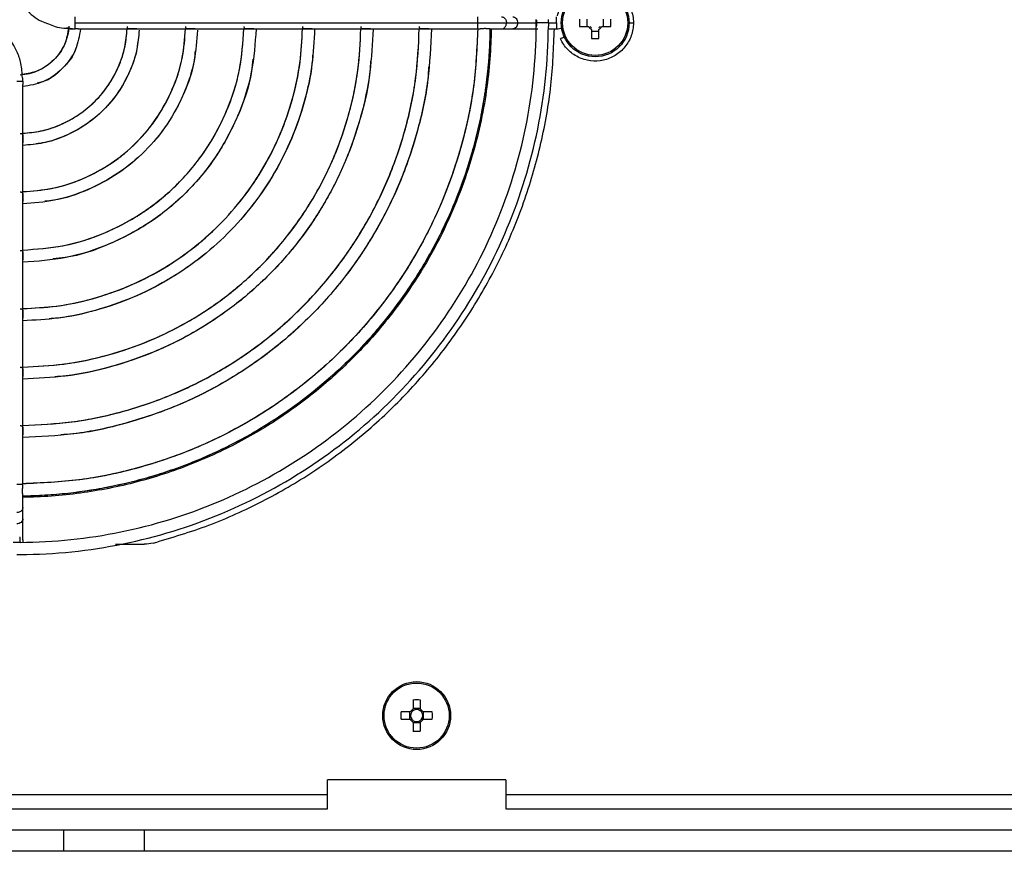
# Model space of a CAD drawing. Header units: millimetres. Extents: x 155473 to 158085, y 111018 to 114514.
# Tile 3 of 181: x 156878 to 157016, y 111713 to 111829. Entities that reach past the tile are written whole.
import ezdxf

# ---------------------------------------------------------------- set-up
doc = ezdxf.new("R2010")
doc.units = ezdxf.units.MM

msp = doc.modelspace()

# ---------------------------------------------------------------- linework, layer by layer
at = {"color": 7, "linetype": 'Continuous', "lineweight": 25}
for p, q in [((156885.89, 111828.86), (156942.29, 111828.86)), ((156946.28, 111828.86), (156947.85, 111828.86)), ((156950.46, 111828.86), (156950.48, 111828.86)), ((156952.15, 111828.86), (156953.31, 111828.86)), ((156957.56, 111829.37), (156957.56, 111828.34)), ((156959.86, 111828.34), (156959.86, 111829.37)), ((156885.18, 111828.05), (156884.68, 111828.16)), ((156886.32, 111828.01), (156894.52, 111828.01)), ((156894.52, 111828.01), (156902.71, 111828.01)), ((156902.71, 111828.01), (156910.89, 111828.01)), ((156910.89, 111828.01), (156919.07, 111828.01)), ((156919.07, 111828.01), (156927.25, 111828.01)), ((156927.25, 111828.01), (156935.43, 111828.01)), ((156935.43, 111828.01), (156942.29, 111828.01)), ((156942.29, 111828.01), (156942.6, 111828.01)), ((156944.19, 111828.01), (156944.33, 111828.01)), ((156944.33, 111828.01), (156944.86, 111828.01)), ((156944.86, 111828.01), (156945.59, 111828.01)), ((156945.59, 111828.01), (156947.16, 111828.01)), ((156947.16, 111828.01), (156950.66, 111828.01)), ((156952.14, 111828.01), (156953.31, 111828.01)), ((156956.52, 111828.34), (156957.81, 111828.34)), ((156958.2, 111827.95), (156958.2, 111826.67)), ((156958.2, 111827.7), (156959.23, 111827.7)), ((156959.23, 111826.67), (156959.23, 111827.95)), ((156959.61, 111828.34), (156960.9, 111828.34)), ((156878.56, 111812.05), (156878.56, 111820.25)), ((156878.56, 111803.86), (156878.56, 111812.05)), ((156878.56, 111795.68), (156878.56, 111803.86)), ((156878.56, 111787.5), (156878.56, 111795.68)), ((156878.56, 111779.32), (156878.56, 111787.5)), ((156878.56, 111771.15), (156878.56, 111779.32)), ((156878.56, 111764.28), (156878.56, 111771.15)), ((156878.56, 111762.41), (156878.56, 111762.63)), ((156878.56, 111762.25), (156878.56, 111762.41)), ((156878.56, 111762.11), (156878.56, 111762.25)), ((156878.56, 111760.98), (156878.56, 111762.11)), ((156878.56, 111759.41), (156878.56, 111760.98)), ((156878.56, 111756.48), (156878.56, 111759.41)), ((156878.09, 111756.86), (156878.21, 111756.86)), ((156878.21, 111756.09), (156878.21, 111756.86)), ((156878.56, 111756.47), (156878.56, 111756.11)), ((156891.55, 111755.86), (156895.55, 111755.86)), ((156933.2, 111734.05), (156933.2, 111732.76)), ((156934.23, 111732.76), (156934.23, 111734.05)), ((156932.81, 111732.37), (156931.52, 111732.37)), ((156932.73, 111732.37), (156932.73, 111731.34)), ((156934.23, 111732.84), (156933.2, 111732.84)), ((156935.9, 111732.37), (156934.61, 111732.37)), ((156934.69, 111731.34), (156934.69, 111732.37)), ((156931.52, 111731.34), (156932.81, 111731.34)), ((156933.2, 111730.95), (156933.2, 111729.67)), ((156933.2, 111730.87), (156934.23, 111730.87)), ((156934.23, 111729.67), (156934.23, 111730.95)), ((156934.61, 111731.34), (156935.9, 111731.34)), ((156946.21, 111722.86), (156921.21, 111722.86)), ((156921.21, 111720.76), (156921.21, 111722.86)), ((156946.21, 111722.86), (156946.21, 111720.76)), ((156921.21, 111720.76), (156779.71, 111720.76)), ((157049.21, 111720.76), (156946.21, 111720.76)), ((156779.71, 111718.81), (156921.21, 111718.81)), ((156946.21, 111718.81), (157049.21, 111718.81)), ((156872.59, 111715.86), (156884.31, 111715.86)), ((156884.31, 111712.86), (156884.31, 111715.86)), ((156895.59, 111712.86), (156895.59, 111715.86)), ((156895.59, 111715.86), (157099.84, 111715.86)), ((156884.31, 111712.86), (156872.59, 111712.86)), ((157099.84, 111712.86), (156895.59, 111712.86))]:
    msp.add_line(p, q, dxfattribs=at)
for centre, radius in [((156958.71, 111828.86), 4.75), ((156958.71, 111828.86), 4.56), ((156933.71, 111731.86), 4.75), ((156933.71, 111731.86), 4.56)]:
    msp.add_circle(centre, radius, dxfattribs=at)
for centre, radius, start, end in [((156974.12, 111828.86), 17.61, 178.3239, 181.6761), ((156943.3, 111828.86), 17.61, 358.3239, 1.6761), ((156958.71, 111828.86), 1.04, 209.7494, 240.2506), ((156958.71, 111828.86), 0.875, 216.0664, 233.9336), ((156958.71, 111828.86), 1.04, 299.7494, 330.2506), ((156958.71, 111828.86), 0.875, 306.0664, 323.9336), ((156958.71, 111844.27), 17.61, 268.3239, 271.6761), ((156933.71, 111716.44), 17.61, 88.3239, 91.6761), ((156949.12, 111731.86), 17.61, 178.3239, 181.6761), ((156933.71, 111731.86), 1.04, 119.7494, 150.2506), ((156933.71, 111731.86), 0.851, 142.7589, 217.2411), ((156933.71, 111731.86), 0.851, 127.2411, 142.7589), ((156933.71, 111731.86), 0.851, 52.7589, 127.2411), ((156933.71, 111731.86), 1.04, 29.7494, 60.2506), ((156933.71, 111731.86), 0.851, 37.2411, 52.7589), ((156933.71, 111731.86), 0.851, 322.7589, 37.2411), ((156918.3, 111731.86), 17.61, 358.3239, 1.6761), ((156933.71, 111731.86), 1.04, 209.7494, 240.2506), ((156933.71, 111731.86), 0.851, 217.2411, 232.7589), ((156933.71, 111731.86), 0.851, 232.7589, 307.2411), ((156933.71, 111731.86), 1.04, 299.7494, 330.2506), ((156933.71, 111731.86), 0.851, 307.2411, 322.7589), ((156933.71, 111747.27), 17.61, 268.3239, 271.6761)]:
    msp.add_arc(centre, radius, start, end, dxfattribs=at)
for points, knots in [([(156876.92, 111836.54), (156876.96, 111835.87), (156877.03, 111834.6), (156877.71, 111832.61), (156878.97, 111830.63), (156880.62, 111829.25), (156881.82, 111828.83), (156882.15, 111828.72)], [0, 0, 0, 0, 0.199525, 0.377271, 0.622704, 0.894615, 1, 1, 1, 1]), ([(156953.45, 111829.83), (156953.57, 111830.48), (156953.82, 111831.1), (156954.51, 111832.23), (156954.96, 111832.72), (156956.01, 111833.52), (156956.61, 111833.82), (156957.88, 111834.18), (156958.55, 111834.24), (156959.86, 111834.12), (156960.51, 111833.94), (156961.69, 111833.35), (156962.22, 111832.95), (156963.11, 111831.97), (156963.46, 111831.4), (156963.94, 111830.17), (156964.06, 111829.52), (156964.06, 111828.86)], [0, 0, 0, 0, 0.125, 0.125, 0.25, 0.25, 0.375, 0.375, 0.5, 0.5, 0.625, 0.625, 0.75, 0.75, 0.875, 0.875, 1, 1, 1, 1]), ([(156878.51, 111821.18), (156878.47, 111821.84), (156878.4, 111823.11), (156877.72, 111825.1), (156876.46, 111827.08), (156874.81, 111828.47), (156873.61, 111828.88), (156873.28, 111829)], [0, 0, 0, 0, 0.199525, 0.377271, 0.622704, 0.894615, 1, 1, 1, 1]), ([(156882.15, 111828.72), (156882.46, 111828.58), (156883.53, 111828.12), (156884.7, 111828.08), (156885.52, 111828.05)], [0, 0, 0, 0, 0.294877, 1, 1, 1, 1]), ([(156885.89, 111828.02), (156885.89, 111828.05), (156885.89, 111828.2), (156885.89, 111828.46), (156885.89, 111828.65), (156885.89, 111828.76), (156885.89, 111828.86)], [0, 0, 0, 0, 0.5, 0.75, 0.75, 1, 1, 1, 1]), ([(156942.29, 111828.86), (156942.29, 111828.94), (156942.29, 111829.11), (156942.29, 111829.35), (156942.29, 111829.54), (156942.29, 111829.66), (156942.29, 111829.71), (156942.29, 111829.7), (156942.29, 111829.7)], [0, 0, 0, 0, 0.192196, 0.384392, 0.576588, 0.768784, 0.96098, 1, 1, 1, 1]), ([(156942.29, 111828.86), (156943.06, 111828.86), (156943.84, 111828.86), (156945.23, 111828.86), (156945.83, 111828.86), (156946.28, 111828.86)], [0, 0, 0, 0, 0.5, 0.5, 1, 1, 1, 1]), ([(156942.29, 111828.01), (156942.29, 111828.01), (156942.29, 111828), (156942.29, 111828.05), (156942.29, 111828.18), (156942.29, 111828.37), (156942.29, 111828.6), (156942.29, 111828.77), (156942.29, 111828.86)], [0, 0, 0, 0, 0.03902, 0.231216, 0.423412, 0.615608, 0.807804, 1, 1, 1, 1]), ([(156945.59, 111829.71), (156945.65, 111829.7), (156945.77, 111829.69), (156945.94, 111829.6), (156946.08, 111829.46), (156946.2, 111829.29), (156946.27, 111829.08), (156946.28, 111828.93), (156946.28, 111828.86)], [0, 0, 0, 0, 0.165065, 0.332052, 0.499039, 0.666026, 0.833013, 1, 1, 1, 1]), ([(156945.59, 111828.01), (156945.65, 111828.01), (156945.77, 111828.02), (156945.94, 111828.11), (156946.08, 111828.25), (156946.2, 111828.43), (156946.27, 111828.63), (156946.28, 111828.78), (156946.28, 111828.86)], [0, 0, 0, 0, 0.165065, 0.332052, 0.499039, 0.666026, 0.833013, 1, 1, 1, 1]), ([(156947.16, 111829.71), (156947.34, 111829.71), (156947.52, 111829.61), (156947.78, 111829.3), (156947.85, 111829.08), (156947.85, 111828.86)], [0, 0, 0, 0, 0.5, 0.5, 1, 1, 1, 1]), ([(156947.85, 111828.86), (156947.85, 111828.63), (156947.78, 111828.41), (156947.52, 111828.1), (156947.34, 111828.01), (156947.16, 111828.01)], [0, 0, 0, 0, 0.5, 0.5, 1, 1, 1, 1]), ([(156947.85, 111828.86), (156948.15, 111828.86), (156948.54, 111828.86), (156949.45, 111828.86), (156949.96, 111828.86), (156950.46, 111828.86)], [0, 0, 0, 0, 0.5, 0.5, 1, 1, 1, 1]), ([(156950.46, 111829.27), (156950.47, 111829.24), (156950.47, 111829.19), (156950.47, 111829.11), (156950.48, 111829.03), (156950.48, 111828.94), (156950.48, 111828.88), (156950.48, 111828.86)], [0, 0, 0, 0, 0.203026, 0.402473, 0.600391, 0.798874, 1, 1, 1, 1]), ([(156950.48, 111828.86), (156950.48, 111828.83), (156950.48, 111828.77), (156950.48, 111828.69), (156950.47, 111828.6), (156950.47, 111828.52), (156950.47, 111828.47), (156950.46, 111828.45)], [0, 0, 0, 0, 0.201126, 0.399609, 0.597527, 0.796974, 1, 1, 1, 1]), ([(156952.15, 111828.86), (156952.12, 111828.86), (156952.01, 111828.86), (156951.71, 111828.86), (156951.51, 111828.86), (156951.12, 111828.86), (156950.92, 111828.86), (156950.62, 111828.86), (156950.51, 111828.86), (156950.48, 111828.86)], [0, 0, 0, 0, 0.25, 0.25, 0.5, 0.5, 0.75, 0.75, 1, 1, 1, 1]), ([(156952.15, 111828.86), (156952.15, 111828.88), (156952.15, 111828.94), (156952.15, 111829.03), (156952.16, 111829.12), (156952.16, 111829.23), (156952.16, 111829.3), (156952.16, 111829.34)], [0, 0, 0, 0, 0.166333, 0.332473, 0.500149, 0.750171, 1, 1, 1, 1]), ([(156952.15, 111828.86), (156952.15, 111828.83), (156952.15, 111828.78), (156952.15, 111828.7), (156952.16, 111828.59), (156952.16, 111828.48), (156952.16, 111828.4), (156952.16, 111828.37)], [0, 0, 0, 0, 0.12749, 0.294196, 0.500114, 0.788267, 1, 1, 1, 1]), ([(156953.31, 111828.86), (156953.31, 111829.08), (156953.31, 111829.3), (156953.31, 111829.61), (156953.31, 111829.71), (156953.31, 111829.71)], [0, 0, 0, 0, 0.5, 0.5, 1, 1, 1, 1]), ([(156953.31, 111828.86), (156953.31, 111828.63), (156953.31, 111828.41), (156953.31, 111828.1), (156953.31, 111828.01), (156953.31, 111828.01)], [0, 0, 0, 0, 0.5, 0.5, 1, 1, 1, 1]), ([(156964.06, 111828.86), (156964.06, 111828.25), (156963.96, 111827.65), (156963.56, 111826.51), (156963.26, 111825.97), (156962.5, 111825.03), (156962.04, 111824.62), (156961.01, 111823.99), (156960.45, 111823.76), (156959.26, 111823.5), (156958.65, 111823.47), (156957.45, 111823.62), (156956.87, 111823.8), (156955.78, 111824.34), (156955.29, 111824.7), (156954.45, 111825.57), (156954.1, 111826.08), (156953.85, 111826.63)], [0, 0, 0, 0, 0.125, 0.125, 0.25, 0.25, 0.375, 0.375, 0.5, 0.5, 0.625, 0.625, 0.75, 0.75, 0.875, 0.875, 1, 1, 1, 1]), ([(156963.46, 111828.86), (156963.63, 111828.86), (156963.79, 111828.86), (156964.01, 111828.86), (156964.06, 111828.86), (156964.06, 111828.86)], [0, 0, 0, 0, 0.5, 0.5, 1, 1, 1, 1]), ([(156885.03, 111828.41), (156884.97, 111827.52), (156884.76, 111826.65), (156884.03, 111825.04), (156883.52, 111824.3), (156882.27, 111823.05), (156881.53, 111822.54), (156879.92, 111821.81), (156879.05, 111821.6), (156878.17, 111821.54)], [0, 0, 0, 0, 0.25, 0.25, 0.5, 0.5, 0.75, 0.75, 1, 1, 1, 1]), ([(156878.2, 111754.41), (156883.03, 111754.44), (156887.86, 111754.94), (156897.33, 111756.87), (156901.97, 111758.3), (156910.89, 111762.03), (156915.16, 111764.33), (156923.19, 111769.71), (156926.94, 111772.79), (156933.78, 111779.63), (156936.86, 111783.38), (156942.24, 111791.41), (156944.54, 111795.68), (156948.27, 111804.6), (156949.7, 111809.24), (156951.63, 111818.71), (156952.13, 111823.54), (156952.16, 111828.37)], [0, 0, 0, 0, 0.125, 0.125, 0.25, 0.25, 0.375, 0.375, 0.5, 0.5, 0.625, 0.625, 0.75, 0.75, 0.875, 0.875, 1, 1, 1, 1]), ([(156878.21, 111756.11), (156882.94, 111756.14), (156887.65, 111756.63), (156896.9, 111758.52), (156901.44, 111759.92), (156910.14, 111763.56), (156914.32, 111765.81), (156922.16, 111771.07), (156925.83, 111774.08), (156932.5, 111780.76), (156935.51, 111784.42), (156940.77, 111792.26), (156943.02, 111796.44), (156946.66, 111805.15), (156948.05, 111809.69), (156949.94, 111818.94), (156950.43, 111823.65), (156950.46, 111828.37)], [0, 0, 0, 0, 0.125, 0.125, 0.25, 0.25, 0.375, 0.375, 0.5, 0.5, 0.625, 0.625, 0.75, 0.75, 0.875, 0.875, 1, 1, 1, 1]), ([(156884.96, 111828.21), (156884.84, 111827.42), (156884.58, 111825.73), (156883, 111823.57), (156880.87, 111822.01), (156879.21, 111821.75), (156878.46, 111821.63)], [0, 0, 0, 0, 0.235316, 0.505288, 0.775261, 1, 1, 1, 1]), ([(156943.98, 111828.09), (156943.97, 111827.82), (156943.97, 111827.29), (156943.94, 111826.49), (156943.91, 111825.68), (156943.87, 111824.88), (156943.81, 111824.08), (156943.75, 111823.29), (156943.68, 111822.49), (156943.6, 111821.69), (156943.51, 111820.9), (156943.41, 111820.11), (156943.29, 111819.31), (156943.17, 111818.52), (156943.04, 111817.73), (156942.91, 111816.94), (156942.76, 111816.15), (156942.44, 111814.58), (156941.89, 111812.24), (156941.01, 111809.15), (156939.99, 111806.12), (156938.43, 111802.14), (156936.11, 111797.31), (156932.79, 111791.82), (156928.96, 111786.68), (156924.65, 111781.92), (156919.9, 111777.61), (156914.75, 111773.78), (156909.26, 111770.46), (156904.43, 111768.15), (156900.45, 111766.58), (156897.42, 111765.56), (156894.33, 111764.68), (156891.73, 111764.07), (156889.63, 111763.66), (156888.05, 111763.39), (156886.47, 111763.16), (156884.88, 111762.97), (156883.28, 111762.81), (156881.69, 111762.7), (156880.09, 111762.62), (156879.02, 111762.6), (156878.48, 111762.59)], [0, 0, 0, 0, 0.0078339, 0.0156599, 0.023479, 0.0312924, 0.0391013, 0.0469068, 0.0547101, 0.0625122, 0.0703144, 0.0781178, 0.0859235, 0.0937327, 0.1015465, 0.1093661, 0.1171926, 0.1250271, 0.1563157, 0.1875323, 0.2187502, 0.2500429, 0.3125297, 0.375022, 0.4375089, 0.5000011, 0.562488, 0.6249803, 0.6874671, 0.7499594, 0.781248, 0.8124646, 0.8436825, 0.8749751, 0.8906347, 0.906267, 0.9218811, 0.9374862, 0.9530915, 0.9687061, 0.9843392, 1, 1, 1, 1]), ([(156943.98, 111828.06), (156943.93, 111823.79), (156943.47, 111819.52), (156941.72, 111811.16), (156940.45, 111807.06), (156937.13, 111799.19), (156935.09, 111795.42), (156930.32, 111788.33), (156927.6, 111785.01), (156921.56, 111778.97), (156918.24, 111776.25), (156911.16, 111771.48), (156907.38, 111769.44), (156899.51, 111766.12), (156895.41, 111764.85), (156887.05, 111763.11), (156882.78, 111762.64), (156878.51, 111762.59)], [0, 0, 0, 0, 0.125, 0.125, 0.25, 0.25, 0.375, 0.375, 0.5, 0.5, 0.625, 0.625, 0.75, 0.75, 0.875, 0.875, 1, 1, 1, 1]), ([(156944.15, 111828.06), (156944.12, 111825.3), (156943.91, 111822.38), (156943.02, 111816.23), (156942.33, 111813), (156940.3, 111806.29), (156938.97, 111802.81), (156935.47, 111795.77), (156933.31, 111792.21), (156929.36, 111787), (156927.93, 111785.28), (156924.82, 111781.94), (156923.14, 111780.31), (156919.54, 111777.17), (156917.62, 111775.67), (156913.55, 111772.85), (156911.4, 111771.53), (156906.9, 111769.11), (156904.54, 111768.01), (156899.66, 111766.09), (156897.14, 111765.26), (156891.96, 111763.9), (156889.31, 111763.38), (156883.95, 111762.65), (156881.23, 111762.45), (156878.52, 111762.42)], [0, 0, 0, 0, 0.125, 0.125, 0.25, 0.25, 0.375, 0.375, 0.5, 0.5, 0.5625, 0.5625, 0.625, 0.625, 0.6875, 0.6875, 0.75, 0.75, 0.8125, 0.8125, 0.875, 0.875, 0.9375, 0.9375, 1, 1, 1, 1]), ([(156942.26, 111828.02), (156942.14, 111825.35), (156941.89, 111819.89), (156940.16, 111811.79), (156937.45, 111803.85), (156933.71, 111796.34), (156929.04, 111789.37), (156923.5, 111783.07), (156917.2, 111777.53), (156910.23, 111772.86), (156902.72, 111769.12), (156894.79, 111766.41), (156886.68, 111764.68), (156881.22, 111764.43), (156878.55, 111764.31)], [0, 0, 0, 0, 0.080392, 0.164318, 0.248243, 0.332169, 0.416094, 0.50002, 0.583946, 0.667871, 0.751797, 0.835722, 0.919648, 1, 1, 1, 1]), ([(156942.26, 111828.02), (156942.14, 111825.39), (156941.9, 111819.96), (156940.19, 111811.88), (156937.48, 111803.92), (156933.74, 111796.38), (156929.06, 111789.39), (156923.51, 111783.06), (156917.18, 111777.51), (156910.19, 111772.83), (156902.65, 111769.09), (156894.69, 111766.38), (156886.61, 111764.67), (156881.18, 111764.43), (156878.55, 111764.32)], [0, 0, 0, 0, 0.079205, 0.163368, 0.247531, 0.331694, 0.415857, 0.50002, 0.584183, 0.668346, 0.752509, 0.836672, 0.920835, 1, 1, 1, 1]), ([(156878.56, 111780.67), (156880.52, 111780.76), (156884.55, 111780.96), (156890.54, 111782.25), (156896.44, 111784.28), (156902.03, 111787.06), (156907.21, 111790.55), (156911.9, 111794.67), (156916.03, 111799.36), (156919.51, 111804.54), (156922.3, 111810.13), (156924.32, 111816.03), (156925.61, 111822.02), (156925.81, 111826.05), (156925.9, 111828.01)], [0, 0, 0, 0, 0.079179, 0.163343, 0.247507, 0.331672, 0.415836, 0.5, 0.584164, 0.668328, 0.752493, 0.836657, 0.920821, 1, 1, 1, 1]), ([(156927.6, 111828.01), (156927.5, 111825.98), (156927.31, 111821.8), (156925.97, 111815.59), (156923.87, 111809.48), (156920.98, 111803.69), (156917.38, 111798.32), (156913.11, 111793.46), (156908.25, 111789.19), (156902.88, 111785.59), (156897.09, 111782.7), (156890.98, 111780.6), (156884.77, 111779.27), (156880.59, 111779.07), (156878.56, 111778.97)], [0, 0, 0, 0, 0.079324, 0.163459, 0.247594, 0.331729, 0.415865, 0.5, 0.584135, 0.668271, 0.752406, 0.836541, 0.920676, 1, 1, 1, 1]), ([(156878.56, 111772.49), (156880.87, 111772.6), (156885.62, 111772.82), (156892.66, 111774.33), (156899.58, 111776.7), (156906.13, 111779.96), (156912.21, 111784.04), (156917.7, 111788.87), (156922.53, 111794.37), (156926.61, 111800.44), (156929.87, 111806.99), (156932.24, 111813.91), (156933.75, 111820.95), (156933.97, 111825.7), (156934.08, 111828.01)], [0, 0, 0, 0, 0.079793, 0.163835, 0.247876, 0.331917, 0.415959, 0.5, 0.584041, 0.668083, 0.752124, 0.836165, 0.920207, 1, 1, 1, 1]), ([(156935.78, 111828.01), (156935.67, 111825.62), (156935.44, 111820.73), (156933.89, 111813.47), (156931.45, 111806.34), (156928.09, 111799.59), (156923.88, 111793.33), (156918.91, 111787.66), (156913.24, 111782.69), (156906.98, 111778.49), (156900.23, 111775.12), (156893.1, 111772.68), (156885.84, 111771.13), (156880.95, 111770.9), (156878.56, 111770.79)], [0, 0, 0, 0, 0.079899, 0.163919, 0.247939, 0.33196, 0.41598, 0.5, 0.58402, 0.66804, 0.752061, 0.836081, 0.920101, 1, 1, 1, 1]), ([(156878.56, 111788.85), (156880.16, 111788.93), (156883.48, 111789.09), (156888.42, 111790.17), (156893.3, 111791.85), (156897.93, 111794.17), (156902.22, 111797.05), (156906.11, 111800.47), (156909.52, 111804.35), (156912.4, 111808.64), (156914.72, 111813.27), (156916.4, 111818.15), (156917.48, 111823.09), (156917.64, 111826.41), (156917.72, 111828.01)], [0, 0, 0, 0, 0.078306, 0.162645, 0.246984, 0.331322, 0.415661, 0.5, 0.584339, 0.668678, 0.753016, 0.837355, 0.921694, 1, 1, 1, 1]), ([(156919.42, 111828.01), (156919.34, 111826.34), (156919.17, 111822.87), (156918.05, 111817.71), (156916.29, 111812.62), (156913.88, 111807.79), (156910.87, 111803.31), (156907.31, 111799.26), (156903.26, 111795.7), (156898.78, 111792.69), (156893.96, 111790.28), (156888.86, 111788.52), (156883.7, 111787.4), (156880.24, 111787.23), (156878.56, 111787.15)], [0, 0, 0, 0, 0.078516, 0.162813, 0.24711, 0.331407, 0.415703, 0.5, 0.584297, 0.668593, 0.75289, 0.837187, 0.921484, 1, 1, 1, 1]), ([(156878.56, 111797.04), (156880.48, 111797.18), (156884.45, 111797.46), (156890.21, 111799.35), (156895.63, 111802.26), (156900.38, 111806.19), (156904.31, 111810.94), (156907.22, 111816.36), (156909.11, 111822.12), (156909.39, 111826.09), (156909.53, 111828.01)], [0, 0, 0, 0, 0.119249, 0.246166, 0.373083, 0.5, 0.626917, 0.753834, 0.880751, 1, 1, 1, 1]), ([(156911.23, 111828.01), (156911.09, 111825.98), (156910.79, 111821.79), (156908.8, 111815.71), (156905.73, 111809.99), (156901.59, 111804.98), (156896.58, 111800.84), (156890.86, 111797.77), (156884.78, 111795.78), (156880.6, 111795.48), (156878.56, 111795.34)], [0, 0, 0, 0, 0.1195504, 0.2463669, 0.3731835, 0.5, 0.6268165, 0.7536331, 0.8804496, 1, 1, 1, 1]), ([(156878.56, 111805.22), (156879.95, 111805.33), (156882.84, 111805.55), (156887.06, 111806.95), (156891.05, 111809.11), (156894.56, 111812.01), (156897.46, 111815.52), (156899.62, 111819.51), (156901.02, 111823.73), (156901.24, 111826.62), (156901.35, 111828.01)], [0, 0, 0, 0, 0.117164, 0.244776, 0.372388, 0.5, 0.627612, 0.755224, 0.882836, 1, 1, 1, 1]), ([(156878.56, 111813.4), (156879.41, 111813.48), (156881.23, 111813.64), (156883.91, 111814.55), (156886.48, 111815.95), (156888.74, 111817.83), (156890.62, 111820.09), (156892.02, 111822.66), (156892.93, 111825.34), (156893.09, 111827.16), (156893.17, 111828.01)], [0, 0, 0, 0, 0.112705, 0.241804, 0.370902, 0.5, 0.629098, 0.758196, 0.887295, 1, 1, 1, 1]), ([(156886.64, 111828.01), (156886.48, 111827.04), (156886.14, 111824.98), (156884.22, 111822.35), (156881.59, 111820.43), (156879.53, 111820.09), (156878.56, 111819.93)], [0, 0, 0, 0, 0.234727, 0.5, 0.765273, 1, 1, 1, 1]), ([(156878.56, 111772.5), (156880.83, 111772.6), (156885.55, 111772.81), (156892.57, 111774.3), (156899.51, 111776.67), (156906.09, 111779.93), (156912.19, 111784.02), (156917.71, 111788.86), (156922.55, 111794.38), (156926.64, 111800.48), (156929.91, 111807.06), (156932.27, 111814), (156933.77, 111821.02), (156933.97, 111825.74), (156934.08, 111828.01)], [0, 0, 0, 0, 0.078408, 0.162727, 0.247045, 0.331363, 0.415682, 0.5, 0.584318, 0.668637, 0.752955, 0.837273, 0.921592, 1, 1, 1, 1]), ([(156878.56, 111780.67), (156880.48, 111780.76), (156884.48, 111780.94), (156890.45, 111782.22), (156896.38, 111784.24), (156901.99, 111787.04), (156907.2, 111790.53), (156911.91, 111794.66), (156916.04, 111799.37), (156919.53, 111804.58), (156922.33, 111810.19), (156924.35, 111816.12), (156925.63, 111822.09), (156925.81, 111826.09), (156925.9, 111828.01)], [0, 0, 0, 0, 0.077553, 0.162043, 0.246532, 0.331021, 0.415511, 0.5, 0.584489, 0.668979, 0.753468, 0.837957, 0.922447, 1, 1, 1, 1]), ([(156878.56, 111788.85), (156880.12, 111788.93), (156883.41, 111789.08), (156888.33, 111790.14), (156893.24, 111791.82), (156897.89, 111794.14), (156902.2, 111797.03), (156906.11, 111800.46), (156909.54, 111804.37), (156912.43, 111808.68), (156914.75, 111813.33), (156916.43, 111818.25), (156917.49, 111823.17), (156917.65, 111826.45), (156917.72, 111828.01)], [0, 0, 0, 0, 0.076339, 0.161071, 0.245804, 0.330536, 0.415268, 0.5, 0.584732, 0.669464, 0.754196, 0.838929, 0.923661, 1, 1, 1, 1]), ([(156878.56, 111797.05), (156880.45, 111797.18), (156884.39, 111797.45), (156890.14, 111799.31), (156895.6, 111802.24), (156900.39, 111806.18), (156904.33, 111810.97), (156907.26, 111816.43), (156909.12, 111822.18), (156909.39, 111826.12), (156909.52, 111828.01)], [0, 0, 0, 0, 0.117001, 0.244667, 0.372334, 0.5, 0.627666, 0.755333, 0.882999, 1, 1, 1, 1]), ([(156878.56, 111813.41), (156879.38, 111813.48), (156881.18, 111813.62), (156883.84, 111814.52), (156886.45, 111815.93), (156888.75, 111817.82), (156890.64, 111820.12), (156892.05, 111822.73), (156892.95, 111825.39), (156893.09, 111827.19), (156893.16, 111828.01)], [0, 0, 0, 0, 0.10791, 0.238607, 0.369303, 0.5, 0.630697, 0.761393, 0.89209, 1, 1, 1, 1]), ([(156878.56, 111805.23), (156879.91, 111805.33), (156882.78, 111805.53), (156886.99, 111806.92), (156891.03, 111809.08), (156894.57, 111812), (156897.49, 111815.54), (156899.66, 111819.58), (156901.04, 111823.79), (156901.25, 111826.66), (156901.34, 111828.01)], [0, 0, 0, 0, 0.114102, 0.242735, 0.371367, 0.5, 0.628633, 0.757265, 0.885898, 1, 1, 1, 1]), ([(156903.03, 111827.83), (156902.92, 111826.4), (156902.69, 111823.34), (156901.2, 111818.86), (156898.89, 111814.57), (156895.77, 111810.8), (156892, 111807.68), (156887.71, 111805.37), (156883.17, 111803.87), (156880.06, 111803.63), (156878.56, 111803.52)], [0, 0, 0, 0, 0.11369, 0.2417, 0.36971, 0.49772, 0.62573, 0.75374, 0.88175, 1, 1, 1, 1]), ([(156894.85, 111827.83), (156894.77, 111826.93), (156894.6, 111824.95), (156893.6, 111822.01), (156892.04, 111819.14), (156889.95, 111816.62), (156887.43, 111814.53), (156884.56, 111812.97), (156881.57, 111811.96), (156879.52, 111811.78), (156878.56, 111811.7)], [0, 0, 0, 0, 0.107864, 0.23742, 0.366977, 0.496534, 0.62609, 0.755647, 0.885204, 1, 1, 1, 1]), ([(156885.18, 111828.05), (156885.19, 111828.04), (156885.23, 111828.03), (156885.29, 111828.02), (156885.35, 111828.02), (156885.42, 111828.01), (156885.53, 111828.01), (156885.69, 111828.02), (156885.82, 111828.02), (156885.89, 111828.02)], [0, 0, 0, 0, 0.101266, 0.200723, 0.299693, 0.399357, 0.500773, 0.751589, 1, 1, 1, 1]), ([(156886.32, 111828.01), (156886.29, 111828.01), (156886.2, 111828.01), (156886.05, 111828.02), (156885.94, 111828.02), (156885.89, 111828.02)], [0, 0, 0, 0, 0.232213, 0.716922, 1, 1, 1, 1]), ([(156894.52, 111828.01), (156894.48, 111828.01), (156894.38, 111828.01), (156894.22, 111828.02), (156894.06, 111828.02), (156893.89, 111828.02), (156893.7, 111828.01), (156893.53, 111828), (156893.4, 111828.01), (156893.3, 111828.05), (156893.24, 111828.12), (156893.21, 111828.23), (156893.21, 111828.32), (156893.21, 111828.37)], [0, 0, 0, 0, 0.070444, 0.18514, 0.256184, 0.322249, 0.442181, 0.54762, 0.628269, 0.723094, 0.814049, 0.90549, 1, 1, 1, 1]), ([(156896.82, 111756.02), (156899.44, 111756.8), (156904.69, 111758.35), (156912.17, 111761.75), (156919.27, 111765.88), (156925.87, 111770.77), (156931.9, 111776.35), (156937.28, 111782.55), (156941.96, 111789.3), (156945.88, 111796.52), (156949, 111804.12), (156951.25, 111812.01), (156952.68, 111820.01), (156952.89, 111825.37), (156952.99, 111828.01)], [0, 0, 0, 0, 0.083591, 0.167181, 0.250772, 0.334363, 0.417953, 0.501544, 0.585135, 0.668725, 0.752316, 0.835907, 0.919498, 1, 1, 1, 1]), ([(156902.71, 111828.01), (156902.67, 111828.01), (156902.57, 111828.01), (156902.4, 111828.02), (156902.24, 111828.02), (156902.07, 111828.02), (156901.89, 111828.01), (156901.72, 111828), (156901.58, 111828.01), (156901.49, 111828.05), (156901.42, 111828.12), (156901.39, 111828.23), (156901.39, 111828.33), (156901.39, 111828.37)], [0, 0, 0, 0, 0.070982, 0.187069, 0.256662, 0.322736, 0.442503, 0.547773, 0.628472, 0.723246, 0.814253, 0.905754, 1, 1, 1, 1]), ([(156910.89, 111828.01), (156910.85, 111828.01), (156910.75, 111828.01), (156910.58, 111828.02), (156910.42, 111828.02), (156910.25, 111828.02), (156910.07, 111828.01), (156909.9, 111828), (156909.76, 111828.01), (156909.67, 111828.05), (156909.6, 111828.12), (156909.57, 111828.23), (156909.57, 111828.33), (156909.57, 111828.37)], [0, 0, 0, 0, 0.071265, 0.188001, 0.256915, 0.323135, 0.442671, 0.547873, 0.628581, 0.723329, 0.814358, 0.905884, 1, 1, 1, 1]), ([(156919.07, 111828.01), (156919.03, 111828.01), (156918.93, 111828.01), (156918.76, 111828.02), (156918.6, 111828.02), (156918.43, 111828.02), (156918.25, 111828.01), (156918.08, 111828), (156917.94, 111828.01), (156917.85, 111828.05), (156917.78, 111828.12), (156917.75, 111828.23), (156917.75, 111828.33), (156917.75, 111828.37)], [0, 0, 0, 0, 0.071439, 0.188544, 0.257071, 0.323422, 0.442775, 0.54794, 0.628648, 0.723382, 0.814421, 0.905962, 1, 1, 1, 1]), ([(156927.25, 111828.01), (156927.21, 111828.01), (156927.11, 111828.01), (156926.94, 111828.02), (156926.78, 111828.02), (156926.61, 111828.02), (156926.43, 111828.01), (156926.26, 111828), (156926.12, 111828.01), (156926.03, 111828.05), (156925.96, 111828.12), (156925.93, 111828.23), (156925.93, 111828.33), (156925.93, 111828.37)], [0, 0, 0, 0, 0.071557, 0.188898, 0.257177, 0.323633, 0.442845, 0.547989, 0.628694, 0.723418, 0.814463, 0.906014, 1, 1, 1, 1]), ([(156935.43, 111828.01), (156935.39, 111828.01), (156935.28, 111828.01), (156935.12, 111828.02), (156934.96, 111828.02), (156934.79, 111828.02), (156934.61, 111828.01), (156934.43, 111828), (156934.3, 111828.01), (156934.2, 111828.05), (156934.14, 111828.12), (156934.11, 111828.23), (156934.11, 111828.33), (156934.11, 111828.37)], [0, 0, 0, 0, 0.071642, 0.189147, 0.257253, 0.323793, 0.442895, 0.548025, 0.628727, 0.723444, 0.814493, 0.90605, 1, 1, 1, 1]), ([(156943.98, 111828.06), (156943.98, 111828.05), (156943.97, 111828.02), (156943.93, 111828), (156943.85, 111828.01), (156943.71, 111828.02), (156943.51, 111828.04), (156943.3, 111828.05), (156943.07, 111828.04), (156942.84, 111828.02), (156942.67, 111828), (156942.61, 111828.01), (156942.6, 111828.01)], [0, 0, 0, 0, 0.082883, 0.175006, 0.249666, 0.34992, 0.524193, 0.610002, 0.698997, 0.873049, 0.969791, 1, 1, 1, 1]), ([(156950.46, 111828.45), (156950.46, 111828.43), (156950.46, 111828.41), (156950.46, 111828.39), (156950.46, 111828.37)], [0, 0, 0, 0, 0.500497, 1, 1, 1, 1]), ([(156950.46, 111828.37), (156950.46, 111828.36), (156950.46, 111828.33), (156950.46, 111828.31), (156950.46, 111828.3)], [0, 0, 0, 0, 0.5010152, 1, 1, 1, 1]), ([(156894.63, 111826.08), (156894.6, 111825.8), (156894.47, 111824.44), (156893.61, 111822.08), (156892.07, 111819.17), (156889.95, 111816.62), (156887.4, 111814.5), (156884.49, 111812.96), (156882.14, 111812.1), (156880.77, 111811.97), (156880.49, 111811.94)], [0, 0, 0, 0, 0.039099, 0.192733, 0.346366, 0.5, 0.653634, 0.807267, 0.960901, 1, 1, 1, 1]), ([(156886.16, 111825.99), (156886.11, 111825.74), (156885.84, 111824.38), (156884.16, 111822.41), (156882.19, 111820.73), (156880.83, 111820.46), (156880.58, 111820.42)], [0, 0, 0, 0, 0.092574, 0.5, 0.907426, 1, 1, 1, 1]), ([(156954.39, 111826.88), (156954.24, 111826.8), (156954.1, 111826.74), (156953.9, 111826.65), (156953.85, 111826.63), (156953.85, 111826.63)], [0, 0, 0, 0, 0.5, 0.5, 1, 1, 1, 1]), ([(156902.7, 111824.93), (156902.66, 111824.5), (156902.47, 111822.45), (156901.2, 111818.93), (156898.91, 111814.59), (156895.77, 111810.8), (156891.98, 111807.66), (156887.64, 111805.37), (156884.12, 111804.1), (156882.07, 111803.91), (156881.64, 111803.87)], [0, 0, 0, 0, 0.040148, 0.193432, 0.346716, 0.5, 0.653284, 0.806568, 0.959852, 1, 1, 1, 1]), ([(156919.14, 111824.33), (156919.12, 111823.93), (156918.98, 111821.73), (156918.05, 111817.81), (156916.33, 111812.68), (156913.9, 111807.83), (156910.88, 111803.33), (156907.31, 111799.26), (156903.24, 111795.69), (156898.74, 111792.67), (156893.89, 111790.25), (156888.76, 111788.53), (156884.84, 111787.59), (156882.64, 111787.45), (156882.24, 111787.43)], [0, 0, 0, 0, 0.021345, 0.117076, 0.212807, 0.308538, 0.404269, 0.5, 0.595731, 0.691462, 0.787193, 0.882924, 0.978655, 1, 1, 1, 1]), ([(156910.76, 111823.78), (156910.71, 111823.2), (156910.47, 111820.47), (156908.79, 111815.78), (156905.76, 111810.02), (156901.59, 111804.98), (156896.55, 111800.81), (156890.79, 111797.78), (156886.1, 111796.1), (156883.37, 111795.86), (156882.79, 111795.81)], [0, 0, 0, 0, 0.0406777, 0.1937851, 0.3468926, 0.5, 0.6531074, 0.8062149, 0.9593223, 1, 1, 1, 1]), ([(156927.27, 111823.52), (156927.24, 111823.03), (156927.08, 111820.39), (156925.96, 111815.69), (156923.9, 111809.54), (156921, 111803.73), (156917.39, 111798.34), (156913.11, 111793.46), (156908.23, 111789.18), (156902.84, 111785.57), (156897.03, 111782.67), (156890.88, 111780.61), (156886.18, 111779.49), (156883.54, 111779.33), (156883.05, 111779.3)], [0, 0, 0, 0, 0.021563, 0.11725, 0.212938, 0.308625, 0.404313, 0.5, 0.595687, 0.691375, 0.787062, 0.88275, 0.978437, 1, 1, 1, 1]), ([(156935.39, 111822.7), (156935.36, 111822.13), (156935.17, 111819.05), (156933.87, 111813.56), (156931.48, 111806.41), (156928.1, 111799.63), (156923.9, 111793.35), (156918.91, 111787.66), (156913.22, 111782.67), (156906.94, 111778.47), (156900.17, 111775.09), (156893.01, 111772.7), (156887.52, 111771.4), (156884.44, 111771.21), (156883.87, 111771.18)], [0, 0, 0, 0, 0.021719, 0.117375, 0.213031, 0.308688, 0.404344, 0.5, 0.595656, 0.691312, 0.786969, 0.882625, 0.978281, 1, 1, 1, 1]), ([(156877.71, 111820.68), (156877.81, 111820.68), (156877.91, 111820.68), (156878.09, 111820.68), (156878.18, 111820.68), (156878.42, 111820.68), (156878.52, 111820.68), (156878.55, 111820.68)], [0, 0, 0, 0, 0.25, 0.25, 0.5, 0.5, 1, 1, 1, 1]), ([(156878.55, 111820.68), (156878.55, 111820.78), (156878.55, 111820.96), (156878.55, 111821.11), (156878.55, 111821.18)], [0, 0, 0, 0, 0.570642, 1, 1, 1, 1]), ([(156878.55, 111820.68), (156878.55, 111820.64), (156878.56, 111820.52), (156878.56, 111820.37), (156878.56, 111820.28), (156878.56, 111820.25)], [0, 0, 0, 0, 0.281141, 0.76896, 1, 1, 1, 1]), ([(156878.2, 111813.36), (156878.25, 111813.36), (156878.34, 111813.36), (156878.45, 111813.33), (156878.52, 111813.27), (156878.56, 111813.17), (156878.57, 111813.04), (156878.56, 111812.87), (156878.55, 111812.68), (156878.55, 111812.51), (156878.55, 111812.35), (156878.56, 111812.19), (156878.56, 111812.09), (156878.56, 111812.05)], [0, 0, 0, 0, 0.094792, 0.18675, 0.277257, 0.372375, 0.4528, 0.558004, 0.677792, 0.743943, 0.814938, 0.929648, 1, 1, 1, 1]), ([(156878.2, 111805.18), (156878.24, 111805.18), (156878.34, 111805.18), (156878.45, 111805.15), (156878.52, 111805.09), (156878.56, 111804.99), (156878.57, 111804.85), (156878.56, 111804.68), (156878.55, 111804.5), (156878.55, 111804.33), (156878.55, 111804.17), (156878.56, 111804), (156878.56, 111803.9), (156878.56, 111803.86)], [0, 0, 0, 0, 0.092756, 0.182571, 0.274218, 0.372182, 0.452656, 0.557687, 0.677337, 0.743493, 0.813027, 0.929108, 1, 1, 1, 1]), ([(156878.2, 111797), (156878.24, 111797), (156878.34, 111797), (156878.45, 111796.97), (156878.52, 111796.91), (156878.56, 111796.81), (156878.57, 111796.67), (156878.56, 111796.5), (156878.55, 111796.32), (156878.55, 111796.15), (156878.55, 111795.99), (156878.56, 111795.82), (156878.56, 111795.72), (156878.56, 111795.68)], [0, 0, 0, 0, 0.092567, 0.182345, 0.274039, 0.37206, 0.452544, 0.557506, 0.676944, 0.743247, 0.812098, 0.928822, 1, 1, 1, 1]), ([(156878.2, 111788.82), (156878.25, 111788.82), (156878.34, 111788.82), (156878.45, 111788.79), (156878.52, 111788.72), (156878.56, 111788.63), (156878.57, 111788.49), (156878.56, 111788.32), (156878.55, 111788.14), (156878.55, 111787.97), (156878.55, 111787.81), (156878.56, 111787.64), (156878.56, 111787.54), (156878.56, 111787.5)], [0, 0, 0, 0, 0.094497, 0.186701, 0.277163, 0.371947, 0.452382, 0.557204, 0.676612, 0.742944, 0.811491, 0.928541, 1, 1, 1, 1]), ([(156878.2, 111780.64), (156878.24, 111780.64), (156878.34, 111780.64), (156878.45, 111780.61), (156878.52, 111780.55), (156878.56, 111780.45), (156878.57, 111780.31), (156878.56, 111780.14), (156878.55, 111779.96), (156878.55, 111779.79), (156878.55, 111779.63), (156878.56, 111779.47), (156878.56, 111779.36), (156878.56, 111779.32)], [0, 0, 0, 0, 0.092377, 0.182117, 0.273858, 0.371937, 0.452364, 0.557156, 0.676422, 0.742857, 0.81115, 0.928427, 1, 1, 1, 1]), ([(156878.2, 111772.46), (156878.24, 111772.46), (156878.34, 111772.46), (156878.45, 111772.43), (156878.52, 111772.37), (156878.56, 111772.27), (156878.57, 111772.14), (156878.56, 111771.96), (156878.55, 111771.78), (156878.55, 111771.62), (156878.55, 111771.45), (156878.56, 111771.29), (156878.56, 111771.18), (156878.56, 111771.15)], [0, 0, 0, 0, 0.092323, 0.182053, 0.273807, 0.371904, 0.452328, 0.557104, 0.676263, 0.742784, 0.810903, 0.928342, 1, 1, 1, 1]), ([(156877.71, 111764.28), (156877.8, 111764.28), (156877.97, 111764.28), (156878.2, 111764.28), (156878.4, 111764.28), (156878.52, 111764.28), (156878.57, 111764.28), (156878.56, 111764.28), (156878.56, 111764.28)], [0, 0, 0, 0, 0.1921961, 0.3843921, 0.5765882, 0.7687843, 0.9609803, 1, 1, 1, 1]), ([(156878.56, 111762.65), (156878.56, 111762.65), (156878.57, 111762.67), (156878.56, 111762.73), (156878.55, 111762.83), (156878.54, 111762.97), (156878.53, 111763.11), (156878.52, 111763.28), (156878.53, 111763.5), (156878.55, 111763.72), (156878.57, 111763.92), (156878.56, 111764.05), (156878.54, 111764.16), (156878.5, 111764.2), (156878.48, 111764.22)], [0, 0, 0, 0, 0.001828, 0.084625, 0.168475, 0.253413, 0.336096, 0.418304, 0.501819, 0.667599, 0.751779, 0.833844, 0.917823, 1, 1, 1, 1]), ([(156878.56, 111760.98), (156878.56, 111760.92), (156878.55, 111760.8), (156878.46, 111760.63), (156878.32, 111760.49), (156878.14, 111760.38), (156877.94, 111760.3), (156877.79, 111760.29), (156877.71, 111760.29)], [0, 0, 0, 0, 0.166215, 0.332972, 0.499729, 0.666486, 0.833243, 1, 1, 1, 1]), ([(156878.56, 111759.41), (156878.56, 111759.23), (156878.47, 111759.05), (156878.16, 111758.79), (156877.94, 111758.72), (156877.71, 111758.72)], [0, 0, 0, 0, 0.5, 0.5, 1, 1, 1, 1]), ([(156878.27, 111756.11), (156878.27, 111756.11), (156878.25, 111756.11), (156878.23, 111756.11), (156878.21, 111756.11)], [0, 0, 0, 0, 0.49918, 1, 1, 1, 1]), ([(156877.71, 111754.42), (156877.74, 111754.42), (156877.8, 111754.42), (156877.88, 111754.42), (156877.98, 111754.41), (156878.09, 111754.41), (156878.16, 111754.41), (156878.2, 111754.41)], [0, 0, 0, 0, 0.166333, 0.332473, 0.500149, 0.750171, 1, 1, 1, 1]), ([(156877.71, 111754.41), (156877.8, 111754.41), (156877.97, 111754.41), (156878.21, 111754.41), (156878.4, 111754.41), (156878.52, 111754.41), (156878.57, 111754.41), (156878.56, 111754.41), (156878.56, 111754.41)], [0, 0, 0, 0, 0.194305, 0.38861, 0.582915, 0.77722, 0.971525, 1, 1, 1, 1]), ([(156921.21, 111718.81), (156921.21, 111719.03), (156921.21, 111719.32), (156921.21, 111720), (156921.21, 111720.38), (156921.21, 111720.76)], [0, 0, 0, 0, 0.5, 0.5, 1, 1, 1, 1]), ([(156946.21, 111720.76), (156946.21, 111720.38), (156946.21, 111720), (156946.21, 111719.32), (156946.21, 111719.03), (156946.21, 111718.81)], [0, 0, 0, 0, 0.5, 0.5, 1, 1, 1, 1]), ([(156884.31, 111715.86), (156884.35, 111715.86), (156884.42, 111715.86), (156884.53, 111715.86), (156884.66, 111715.86), (156884.79, 111715.86), (156884.92, 111715.86), (156885.16, 111715.86), (156885.53, 111715.86), (156886.06, 111715.86), (156886.64, 111715.86), (156887.49, 111715.86), (156888.68, 111715.86), (156890, 111715.86), (156891.11, 111715.86), (156891.98, 111715.86), (156892.86, 111715.86), (156893.66, 111715.86), (156894.37, 111715.86), (156894.98, 111715.86), (156895.38, 111715.86), (156895.59, 111715.86)], [0, 0, 0, 0, 0.020858, 0.0416911, 0.0625128, 0.0833365, 0.1041758, 0.1250443, 0.1875342, 0.2500617, 0.3125515, 0.375079, 0.500005, 0.624931, 0.6874209, 0.7499483, 0.8124382, 0.8749657, 0.9166535, 0.9582955, 1, 1, 1, 1]), ([(156895.59, 111712.86), (156895.49, 111712.86), (156895.28, 111712.86), (156894.98, 111712.86), (156894.67, 111712.86), (156894.37, 111712.86), (156894.07, 111712.86), (156893.56, 111712.86), (156892.86, 111712.86), (156891.98, 111712.86), (156891.11, 111712.86), (156890, 111712.86), (156888.68, 111712.86), (156887.49, 111712.86), (156886.64, 111712.86), (156886.06, 111712.86), (156885.53, 111712.86), (156885.11, 111712.86), (156884.78, 111712.86), (156884.53, 111712.86), (156884.38, 111712.86), (156884.31, 111712.86)], [0, 0, 0, 0, 0.020858, 0.041691, 0.062513, 0.083336, 0.104176, 0.125044, 0.187534, 0.250062, 0.312552, 0.375079, 0.500005, 0.624931, 0.687421, 0.749948, 0.812438, 0.874966, 0.916653, 0.958295, 1, 1, 1, 1])]:
    msp.add_open_spline(points, degree=3, knots=knots, dxfattribs=at)
for points in [[(156885.89, 111828.86), (156885.89, 111829.25), (156885.89, 111829.6), (156885.89, 111829.69)], [(156950.46, 111829.27), (156950.46, 111829.29), (156950.46, 111829.31), (156950.46, 111829.34)], [(156950.46, 111828.86), (156950.46, 111829), (156950.46, 111829.14), (156950.46, 111829.27)], [(156950.46, 111828.45), (156950.46, 111828.57), (156950.46, 111828.71), (156950.46, 111828.86)], [(156953.31, 111828.01), (156953.57, 111828.01), (156953.83, 111828.06), (156954.07, 111828.17)], [(156878.21, 111756.09), (156877.88, 111756.09), (156877.55, 111756.09), (156877.21, 111756.09)], [(156878.21, 111756.11), (156878.21, 111756.11), (156878.21, 111756.1), (156878.21, 111756.09)], [(156896.82, 111756.02), (156896.4, 111755.91), (156895.98, 111755.86), (156895.55, 111755.86)]]:
    msp.add_open_spline(points, degree=3, dxfattribs=at)

doc.saveas('drawing.dxf')
